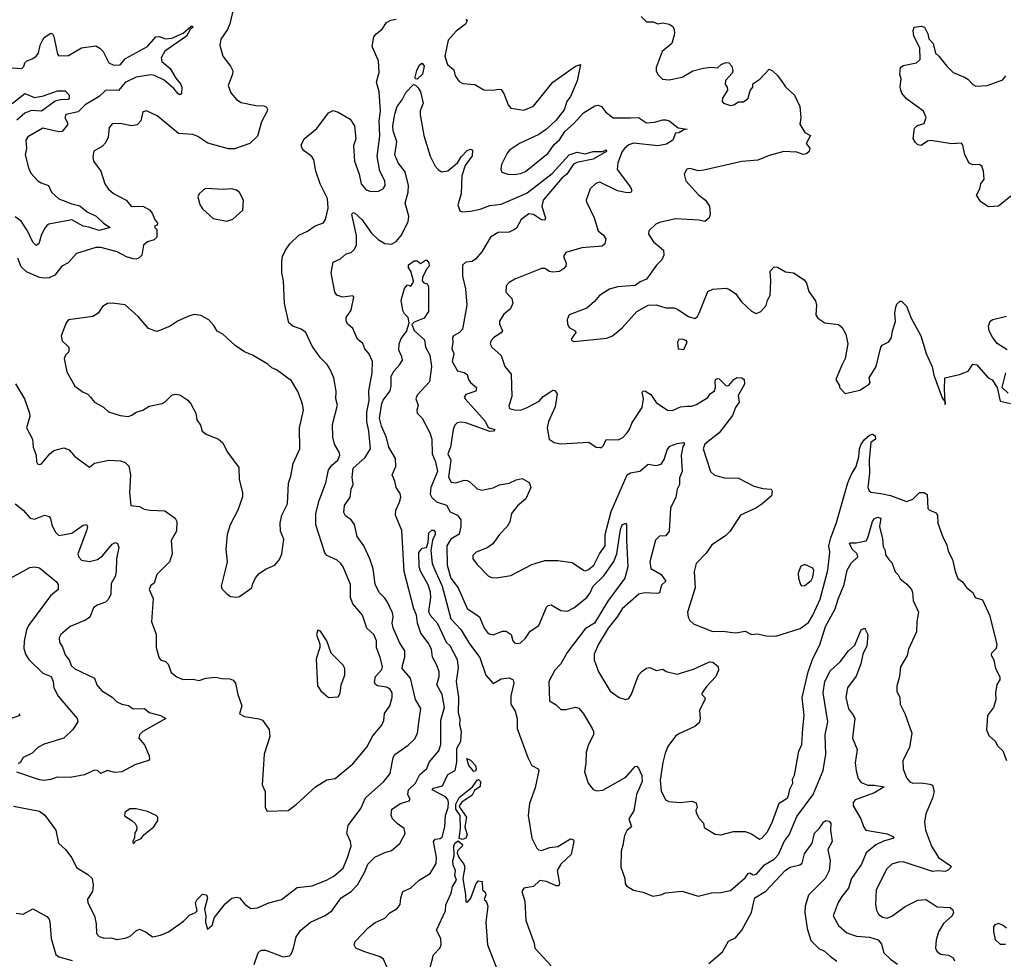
# Model space of a CAD drawing. Extents: x 1468344 to 1613994, y 525695 to 643861.
# Tile 109 of 256: x 1510953 to 1517051, y 627975 to 633792. Entities that reach past the tile are written whole.
import ezdxf

# ---------------------------------------------------------------- set-up
doc = ezdxf.new("R2010")
doc.units = 0

msp = doc.modelspace()

# ---------------------------------------------------------------- linework, layer by layer
at = {"layer": '0CON10XD'}
for points in [[(1512274.6, 633855.4), (1512255, 633766.7), (1512239.4, 633730.6), (1512198.3, 633671.7), (1512192, 633635), (1512210, 633565), (1512258, 633505), (1512272, 633475), (1512271.2, 633455), (1512244.3, 633385), (1512259.7, 633339.7), (1512295, 633298), (1512325, 633279.2), (1512415, 633260.8), (1512465, 633258), (1512480.5, 633250.5), (1512488.3, 633238.3), (1512486.2, 633225), (1512451.2, 633158.8), (1512425, 633070), (1512378, 633025), (1512282, 632992), (1512245, 632992.5), (1512117.7, 633027.7), (1512055, 633068.9), (1512025, 633080.5), (1511936.7, 633086.7), (1511805, 633197.5), (1511738.3, 633228.3), (1511715, 633221.2), (1511703.5, 633165), (1511679.8, 633140.2), (1511645, 633135.5), (1511575, 633148.6), (1511525, 633148), (1511505.8, 633125), (1511500, 633065), (1511485, 633028.6), (1511465, 633007.8), (1511411.5, 632978.5), (1511405.5, 632945), (1511410, 632915), (1511454.4, 632855), (1511479.4, 632775), (1511502, 632742), (1511534.3, 632715), (1511611.2, 632675), (1511645.8, 632635.8), (1511715, 632637.9), (1511755.8, 632615.7), (1511773.8, 632595), (1511791.7, 632551.7), (1511806.7, 632535), (1511805, 632520), (1511790, 632515), (1511790, 632505), (1511802.5, 632492.5), (1511802.5, 632445), (1511785, 632428.1), (1511745, 632417.3), (1511719.4, 632395), (1511710, 632335), (1511692.6, 632317.4), (1511675, 632310), (1511655, 632311.1), (1511615, 632323.5), (1511556.2, 632355), (1511455, 632381.5), (1511425, 632382.2), (1511305.4, 632344.6), (1511252.4, 632287.6), (1511213.1, 632265), (1511169.8, 632210.2), (1511135, 632193.6), (1511105, 632190.9), (1511075, 632196.4), (1510995, 632230), (1510962.2, 632262.2), (1510941.2, 632315)], [(1512912.7, 631492.7), (1512898.5, 631575), (1512875.3, 631625.3), (1512856.6, 631656.6), (1512815, 631698.9), (1512765, 631770.8), (1512725.7, 631855), (1512696, 631875), (1512645, 631894.6), (1512618.6, 631915), (1512592.5, 632035), (1512587.1, 632175), (1512576, 632225), (1512575.8, 632295), (1512580.8, 632325), (1512598.8, 632365), (1512626.2, 632405), (1512682.4, 632457.6), (1512735, 632482.5), (1512783.3, 632515), (1512833.8, 632535), (1512845.8, 632555), (1512862.2, 632625), (1512858.2, 632685), (1512812.7, 632775), (1512786.2, 632855), (1512774.4, 632925), (1512762.9, 632945), (1512715, 632980.8), (1512702, 632995), (1512695.8, 633015), (1512714.2, 633055), (1512792.7, 633117.3), (1512865, 633216), (1512895, 633228.8), (1512925, 633218.8), (1513000, 633175), (1513026.2, 633135), (1513034, 633055), (1513019.7, 633010.3), (1513026, 632915), (1513056, 632835), (1513066.9, 632775), (1513099.4, 632739.4), (1513128.3, 632728.3), (1513175, 632731.1), (1513204.5, 632745.5), (1513215.7, 632765), (1513214.3, 632794.3), (1513183.6, 632853.6), (1513167.3, 632945), (1513183, 633073), (1513179.2, 633165), (1513186.9, 633225), (1513178.5, 633345), (1513163.3, 633405), (1513179.2, 633465), (1513175, 633537.5), (1513135.6, 633625), (1513145.7, 633685), (1513160.8, 633705), (1513197, 633733), (1513224, 633775), (1513250.7, 633789.3), (1513284.5, 633795.5)], [(1513716.2, 633795), (1513724, 633785), (1513712.9, 633765), (1513655, 633720.6), (1513607.1, 633665), (1513586.4, 633565), (1513602.5, 633515), (1513641.5, 633481.5), (1513649.5, 633445), (1513675, 633408.1), (1513697.3, 633397.3), (1513770.9, 633390.9), (1513826.8, 633356.8), (1513885, 633355.6), (1513915, 633362.5), (1513935, 633358.8), (1513952, 633335), (1513978, 633265), (1513993.8, 633245), (1514075, 633231.9), (1514135, 633256.5), (1514255, 633404.4), (1514395, 633503.8), (1514426.7, 633515), (1514405, 633412.5), (1514363.1, 633316.9), (1514341.9, 633285), (1514325.7, 633234.3), (1514275, 633170), (1514216, 633115), (1514168.2, 633081.8), (1514048, 633025), (1513986.4, 632983.6), (1513970.8, 632965), (1513936.2, 632895), (1513932, 632865), (1513938.8, 632848.8), (1513975.8, 632835.8), (1514015, 632833.1), (1514055, 632839.5), (1514085, 632852.5), (1514226.4, 632965), (1514261.9, 633018.1), (1514295, 633047.5), (1514329.7, 633100.3), (1514382.7, 633147.3), (1514443.8, 633215), (1514515, 633259.2), (1514535, 633262.5), (1514555, 633254), (1514581.7, 633221.7), (1514627.5, 633185), (1514735, 633183.3), (1514785, 633185.4), (1514835, 633153.6), (1514885, 633157.1), (1514935, 633172.3), (1514955, 633170.9), (1514975.8, 633165), (1515031.3, 633121.3), (1515087.5, 633115), (1515065, 633110), (1515035, 633091.9), (1515015, 633090), (1514997.5, 633045), (1514958.2, 633021.8), (1514905, 633011.1), (1514755, 633027.3), (1514725, 633017.5), (1514698.2, 632995), (1514684, 632975), (1514656.2, 632905), (1514652.3, 632865), (1514736, 632755), (1514743.8, 632735), (1514737.1, 632722.9), (1514715, 632720.8), (1514655, 632733.1), (1514545, 632785.6), (1514521.3, 632778.7), (1514486.2, 632745), (1514461.2, 632675), (1514462.5, 632665), (1514510.5, 632565), (1514535.5, 632485.5), (1514568.1, 632458.1), (1514581.9, 632435), (1514577.5, 632405), (1514559.3, 632390.7), (1514435, 632379.2), (1514335, 632349.6), (1514321.5, 632325), (1514336.4, 632285), (1514334.4, 632265), (1514321.2, 632248.8), (1514295, 632233.3), (1514255, 632227.9), (1514233.3, 632233.3), (1514205, 632250.6), (1514185, 632250.8), (1514020, 632185), (1513985, 632165.8), (1513966, 632145), (1513962.9, 632105), (1514000.8, 632065), (1514006, 632035), (1513989.3, 632000.7), (1513951.4, 631968.6), (1513923.5, 631925), (1513925, 631906.7), (1513943.1, 631865), (1513935, 631853.3), (1513888.9, 631825), (1513872.2, 631805), (1513867.1, 631785), (1513875.8, 631765), (1513935, 631712.5), (1513957.5, 631645), (1513997.5, 631597.5), (1514001.4, 631458.6), (1513981.7, 631401.7), (1513986.7, 631385), (1514016.1, 631376.1), (1514055, 631373.8), (1514095, 631391.8), (1514169.7, 631430.3), (1514195, 631458.8), (1514235, 631486.9), (1514255, 631497.5), (1514267, 631497), (1514280.8, 631475), (1514270, 631395), (1514227.1, 631305), (1514218.8, 631265), (1514231.2, 631195), (1514263.6, 631173.6), (1514305, 631166.9), (1514476.5, 631176.5), (1514522.5, 631145), (1514545, 631143.3), (1514555.9, 631144.1), (1514567.5, 631155), (1514585, 631192.5), (1514658.3, 631191.7), (1514688.8, 631205), (1514715, 631234), (1514731.7, 631258.3), (1514744.4, 631295), (1514808.2, 631391.8), (1514815.3, 631445.3), (1514808.5, 631485), (1514815, 631493.1), (1514825, 631493.5), (1514861, 631471), (1514895, 631422), (1514965, 631374), (1514995, 631373.3), (1515045, 631395.6), (1515085, 631399.5), (1515115, 631398.8), (1515145, 631409.5), (1515215, 631453.8), (1515230, 631475), (1515256.7, 631495), (1515262.5, 631515), (1515260.6, 631555), (1515265, 631566), (1515275, 631571.2), (1515285, 631568.8), (1515325, 631527.1), (1515335, 631524.4), (1515345, 631528.1), (1515375.6, 631565), (1515395, 631576.4), (1515424.4, 631574.4), (1515438.8, 631565), (1515441.9, 631535), (1515401.9, 631465), (1515409.6, 631425), (1515385, 631391.5), (1515368.3, 631341.7), (1515285.2, 631234.8), (1515195, 631163.1), (1515186.4, 631135), (1515231.8, 630995), (1515255, 630972.7), (1515317.5, 630955), (1515405, 630952.7), (1515500, 630905), (1515555, 630890), (1515607.5, 630885), (1515613.6, 630873.6), (1515609.2, 630845), (1515548.1, 630791.9), (1515512.8, 630767.2), (1515417.5, 630725), (1515353.3, 630625), (1515324.3, 630595.7), (1515238.3, 630541.7), (1515205, 630488.8), (1515142.5, 630425), (1515129.6, 630375), (1515137.1, 630275), (1515088.6, 630125), (1515092.4, 630092.4), (1515102.6, 630072.6), (1515125, 630052.9), (1515244, 630004), (1515305, 630005.9), (1515385, 629997.1), (1515445, 630007.1), (1515485, 629986.7), (1515525, 629989.5), (1515575, 629977.1), (1515635, 629975.8), (1515787.1, 630022.9), (1515839, 630061), (1515865, 630105.4), (1515909.4, 630205), (1515957.9, 630385), (1515969.5, 630495), (1515964.7, 630535), (1515975.9, 630585), (1516010.7, 630679.3), (1516080.9, 630925), (1516101.5, 630975), (1516132.9, 631025), (1516149.5, 631085), (1516153.6, 631135), (1516165, 631163.8), (1516185, 631192), (1516215, 631218.8), (1516235, 631226.2), (1516250, 631215), (1516252.5, 631195), (1516224, 631175), (1516214.5, 631065), (1516216.7, 630985), (1516204.7, 630895), (1516213.5, 630875), (1516225, 630867.3), (1516285, 630858.8), (1516345, 630845.3), (1516445, 630809.6), (1516485, 630823.1), (1516525, 630864.5), (1516554.5, 630864.5), (1516572.6, 630852.6), (1516576.8, 630766.8), (1516586.7, 630755), (1516625, 630741.2), (1516637.1, 630725), (1516638.6, 630675), (1516671.2, 630585), (1516695, 630540), (1516702.3, 630502.3), (1516730.5, 630450.5), (1516745.8, 630375), (1516763.2, 630333.2), (1516791.2, 630311.2), (1516817, 630277), (1516856.7, 630246.7), (1516870, 630215), (1516915, 630200), (1516959.1, 630105), (1517004.7, 629925), (1517000.3, 629899.7), (1516970.7, 629869.3), (1516968.3, 629858.3), (1516985, 629830), (1516996.7, 629775), (1517023.6, 629723.6), (1517023.3, 629705), (1517003.6, 629676.4), (1516996.2, 629625), (1516998.3, 629581.7), (1516983.8, 629535), (1516946.1, 629483.9), (1516940, 629395), (1516955, 629360), (1516993.8, 629325), (1517010, 629295), (1517042.2, 629265), (1517065, 629206)], [(1514801.9, 633811.9), (1514835, 633778), (1514875, 633778.8), (1514905, 633766.7), (1514937.5, 633772.5), (1514975, 633764), (1514995, 633751.2), (1515005, 633732.5), (1515007.5, 633705), (1514992, 633645), (1514931.1, 633595), (1514893.8, 633495), (1514894, 633475), (1514905, 633452.5), (1514934.1, 633424.1), (1514975, 633420), (1515055, 633436.2), (1515121.2, 633475), (1515185, 633491.5), (1515235, 633497.1), (1515275, 633493.8), (1515297.5, 633515), (1515325, 633525.8), (1515345, 633523.8), (1515363.3, 633505), (1515370, 633475), (1515365, 633460), (1515323.3, 633415), (1515321.7, 633391.7), (1515333.6, 633373.6), (1515336.2, 633356.2), (1515306.2, 633305), (1515303.8, 633285), (1515312.5, 633275), (1515355, 633261.2), (1515375.9, 633264.1), (1515405, 633282.5), (1515435, 633283.8), (1515452.5, 633295), (1515463.6, 633306.4), (1515476.4, 633353.6), (1515492.5, 633375), (1515492.5, 633395), (1515536.4, 633423.6), (1515594.2, 633485.8), (1515615.8, 633475.8), (1515646.4, 633446.4), (1515683.8, 633393.8), (1515695, 633376.2), (1515751.2, 633325), (1515783.3, 633255), (1515790, 633185), (1515784, 633145), (1515815, 633092.5), (1515850, 633075), (1515823.3, 633025), (1515845.9, 632995.9), (1515842.5, 632975), (1515825, 632962), (1515805, 632957.5), (1515765, 632972), (1515685, 632975.7), (1515595, 632951.5), (1515525, 632921.4), (1515425, 632914.6), (1515190.3, 632859.7), (1515155, 632855.5), (1515105, 632870), (1515085, 632865.8), (1515068, 632835), (1515078, 632795), (1515158, 632705), (1515200, 632675), (1515225, 632637.5), (1515230, 632585), (1515222.5, 632565), (1515195, 632543.3), (1515160.5, 632550.5), (1515015, 632559.4), (1514915, 632535.8), (1514893.2, 632526.8), (1514850, 632485), (1514846.2, 632465), (1514877.3, 632417.3), (1514940, 632365), (1514942, 632335), (1514928.8, 632305), (1514897.6, 632272.4), (1514835.5, 632184.5), (1514795, 632170), (1514765, 632146.7), (1514655, 632137.5), (1514605.8, 632124.2), (1514543.3, 632085), (1514513.2, 632046.8), (1514465, 632005.8), (1514356.1, 631963.9), (1514344.1, 631935.9), (1514345, 631910), (1514355, 631886.7), (1514392.5, 631865), (1514397.5, 631855), (1514367.5, 631815), (1514372.5, 631805), (1514385, 631800), (1514589.5, 631820.5), (1514623.3, 631835), (1514685, 631883.8), (1514775.5, 631984.5), (1514845, 632024.3), (1514895, 632026.9), (1514955, 632007.5), (1515005, 632007.5), (1515028.3, 631998.3), (1515094.5, 631954.5), (1515135, 631941.4), (1515150.8, 631955), (1515160.8, 631975), (1515215, 632108.8), (1515245, 632123.8), (1515325, 632128.8), (1515345, 632123.3), (1515385, 632096.7), (1515423.8, 632045), (1515485, 631987.5), (1515513.8, 631973.8), (1515525, 631976.7), (1515542.5, 631985), (1515575, 632023.3), (1515584.2, 632055), (1515601.4, 632085), (1515605.6, 632175), (1515600, 632235), (1515625, 632261.2), (1515645, 632260.8), (1515695, 632231.1), (1515745, 632224), (1515812, 632182), (1515825, 632161.2), (1515839.6, 632109.6), (1515882.1, 632052.1), (1515887.1, 632025), (1515884.2, 631965), (1515895, 631943.8), (1515940, 631915), (1516024.1, 631904.1), (1516046.1, 631886.1), (1516070, 631845), (1516081.2, 631785), (1516065.8, 631695), (1516045, 631652.5), (1516007.5, 631565), (1516030, 631525), (1516030, 631515), (1516065, 631477.5), (1516155, 631497.5), (1516213.9, 631536.1), (1516220, 631545), (1516214, 631575), (1516257.5, 631645), (1516286.1, 631763.9), (1516295, 631776.7), (1516335, 631797.5), (1516352.5, 631825), (1516357.5, 631865), (1516376.1, 631923.9), (1516373.3, 631975), (1516378.3, 632011.7), (1516385, 632030), (1516405, 632050), (1516415, 632050), (1516445, 632017.5), (1516474, 631945), (1516533.1, 631835), (1516566.2, 631726.2), (1516603.1, 631643.1), (1516615, 631591.2), (1516665, 631450), (1516684.2, 631423.4), (1516685, 631410), (1516684.2, 631423.4), (1516679.4, 631505), (1516683.3, 631575), (1516774.2, 631595.8), (1516827.5, 631615), (1516855, 631660), (1516880, 631655), (1516950, 631575), (1516975, 631562.5), (1517007.5, 631515), (1517025, 631430), (1517090, 631415)], [(1510735, 633505.8), (1510965, 633490), (1510978.3, 633501.7), (1510983.8, 633525), (1510993.8, 633535), (1511035, 633550.5), (1511055.6, 633565), (1511068.2, 633585), (1511080, 633635), (1511095, 633668), (1511105, 633681.2), (1511145, 633707.5), (1511155, 633703.3), (1511165, 633687.5), (1511187.7, 633577.7), (1511195, 633568.8), (1511255, 633570), (1511335, 633616.5), (1511425, 633629.4), (1511450, 633615), (1511468.6, 633595), (1511504.6, 633524.6), (1511535, 633509.5), (1511575, 633512.7), (1511608.7, 633551.3), (1511744.5, 633625), (1511795, 633686.5), (1511816.9, 633686.9), (1511855, 633672.5), (1511895, 633677.5), (1511965, 633708.6), (1512015, 633750.9), (1512022.5, 633752.5), (1512025.5, 633745.5), (1512008.8, 633731.2), (1511985, 633689.5), (1511852.1, 633597.9), (1511829.6, 633555), (1511833.4, 633533.4), (1511885, 633489.6), (1511920.1, 633430.1), (1511949.2, 633395), (1511956.4, 633375), (1511955, 633332), (1511945, 633326.9), (1511935, 633332.7), (1511906.6, 633366.6), (1511848.1, 633418.1), (1511786.8, 633446.8), (1511765, 633450.4), (1511675, 633436), (1511605, 633403.7), (1511565, 633353.4), (1511544.7, 633355.3), (1511485, 633352.4), (1511445, 633316.7), (1511358.8, 633265), (1511315, 633221.1), (1511238.8, 633205), (1511232, 633185), (1511248.1, 633155), (1511248.7, 633141.3), (1511215, 633100.6), (1511195, 633098.2), (1511095, 633120), (1511003.7, 633066.3), (1510990.8, 633045), (1510994.2, 632995), (1510987.5, 632955), (1511007.3, 632875), (1511021.9, 632841.9), (1511064.8, 632794.8), (1511085, 632781.1), (1511130.8, 632765), (1511150, 632725), (1511195, 632682.7), (1511275, 632651), (1511325, 632640), (1511371.4, 632601.4), (1511426.1, 632576.1), (1511471.3, 632531.3), (1511512, 632505), (1511445, 632487.3), (1511381.6, 632508.4), (1511345, 632514.1), (1511275, 632552.3), (1511134, 632526), (1511121.3, 632518.7), (1511105, 632495.6), (1511084.8, 632455.2), (1511070.5, 632405), (1511055, 632394.5), (1511035, 632414.3), (1511001.5, 632485), (1510962.5, 632545), (1510925, 632570.5)], [(1517090.3, 632699.7), (1517015, 632636.7), (1516953.2, 632633.2), (1516906.2, 632665), (1516878.8, 632705), (1516900, 632745), (1516905.8, 632775), (1516925.5, 632805), (1516921.8, 632855), (1516912.2, 632885), (1516895, 632896.2), (1516855, 632893.2), (1516832.9, 632902.9), (1516805.7, 632955), (1516794.7, 633015), (1516785, 633027.1), (1516723.7, 633023.7), (1516595, 633043.3), (1516575, 633038.8), (1516535, 633013.3), (1516515, 633017.5), (1516500.7, 633030.7), (1516487, 633057), (1516495, 633120), (1516513, 633137), (1516555, 633150), (1516566.4, 633186.4), (1516550, 633225), (1516445, 633302.5), (1516416.4, 633336.4), (1516410, 633355), (1516406.7, 633375), (1516412.5, 633425), (1516403.3, 633455), (1516407.5, 633495), (1516425, 633507.5), (1516505.9, 633524.1), (1516530, 633545), (1516527, 633617), (1516490.7, 633690.7), (1516486.7, 633725), (1516492.5, 633745), (1516535, 633752.5), (1516556.4, 633746.4), (1516577.5, 633705), (1516583, 633673), (1516610, 633645), (1516623.9, 633583.9), (1516645.9, 633565.9), (1516695, 633503.8), (1516734.5, 633464.5), (1516805, 633436), (1516825, 633424), (1516855, 633390.8), (1516875, 633380.6), (1516945, 633384.4), (1517041.3, 633418.7), (1517060, 633445)], [(1513415, 633423.6), (1513404.7, 633424.7), (1513401.5, 633435), (1513411.8, 633478.2), (1513428.1, 633511.9), (1513445, 633522.5), (1513458.2, 633505), (1513447.7, 633455), (1513415, 633423.6)], [(1510905, 633273.7), (1510985, 633334.3), (1511045, 633310.2), (1511100.3, 633319.7), (1511165, 633342.7), (1511187.7, 633352.3), (1511235, 633351), (1511258.9, 633325), (1511258.9, 633305), (1511252, 633298), (1511205, 633296.6), (1511172.9, 633287.1), (1511088, 633225), (1511025, 633229.1), (1510985, 633213.3), (1510935, 633168.8)], [(1510915, 628923.6), (1511075, 628891.4), (1511108, 628868), (1511177.1, 628775), (1511193.8, 628695), (1511236, 628655), (1511275, 628603.8), (1511305, 628544), (1511375, 628499.4), (1511402, 628475), (1511408, 628435), (1511402.9, 628395), (1511372.5, 628347.5), (1511374.5, 628325.5), (1511416, 628245), (1511425.8, 628195.8), (1511428.1, 628135), (1511445, 628117.1), (1511475, 628107.1), (1511518.8, 628108.8), (1511555, 628098), (1511605, 628106.2), (1511634.1, 628115.9), (1511675.9, 628154.1), (1511695, 628161.2), (1511735, 628143.8), (1511775, 628114), (1511825, 628123.8), (1511875, 628146.2), (1511967.8, 628212.2), (1512005, 628248), (1512042.5, 628265), (1512052.5, 628275), (1512042.5, 628325), (1512052.5, 628345), (1512085, 628377.5), (1512110, 628375), (1512116.7, 628355), (1512097.5, 628285), (1512106, 628245), (1512104.2, 628205), (1512115, 628162.5), (1512145, 628186.7), (1512160, 628235), (1512225, 628318.8), (1512267, 628353), (1512295, 628360.8), (1512315, 628355.8), (1512350, 628315), (1512385, 628290.6), (1512425, 628292.9), (1512495, 628325.7), (1512575, 628345.7), (1512670.2, 628419.8), (1512765, 628429.1), (1512853.1, 628465), (1512899.1, 628490.9), (1512955, 628539.1), (1512983.8, 628605), (1513005.3, 628675), (1513001.5, 628705), (1512979.2, 628755), (1512986.6, 628803.4), (1513065, 628909.2), (1513095, 628974), (1513207.5, 629075), (1513247.5, 629125), (1513264.7, 629225), (1513275, 629242.5), (1513358.3, 629301.7), (1513399.7, 629340.3), (1513415.4, 629375), (1513427.3, 629455), (1513437, 629527), (1513403.1, 629583.1), (1513372.1, 629715), (1513322.1, 629775), (1513322.5, 629795), (1513338.1, 629845), (1513338.2, 629885), (1513305, 629937.1), (1513265, 630026.2), (1513259.6, 630055), (1513265.4, 630095), (1513260.6, 630120.6), (1513231.5, 630185), (1513215, 630210.6), (1513179.4, 630245), (1513155, 630298), (1513141.4, 630391.4), (1513122.2, 630455), (1513083.6, 630535), (1513042.2, 630592.2), (1513027.1, 630667.1), (1513006.5, 630696.5), (1512971.2, 630721.2), (1512960.6, 630740.6), (1512963.5, 630785), (1512998.9, 630835), (1513004.7, 630885), (1513017.7, 630915), (1513012.3, 630957.7), (1513017.5, 631015), (1513090.3, 631079.7), (1513125.7, 631135), (1513115.5, 631245), (1513102.3, 631305), (1513102.9, 631362.9), (1513117.7, 631435), (1513114.7, 631495), (1513135.6, 631605.6), (1513136.9, 631675), (1513116, 631725), (1513090, 631755), (1513077.3, 631787.3), (1513045, 631813.3), (1513015, 631880), (1512985, 631906.2), (1512973.8, 631925), (1512975, 631947.5), (1513005.8, 631994.2), (1513022.5, 632075), (1513015, 632082.5), (1512954.2, 632074.2), (1512916.1, 632086.1), (1512903.8, 632105), (1512881.9, 632225), (1512895, 632290.8), (1512938.5, 632311.5), (1512975, 632341.4), (1513005, 632350.5), (1513025, 632370), (1513038.6, 632395), (1513039.5, 632455), (1513009.2, 632585), (1513015, 632598.8), (1513027.5, 632595), (1513071.5, 632555), (1513131.2, 632471.2), (1513171.8, 632431.8), (1513215, 632405.7), (1513255, 632402.9), (1513285, 632419.2), (1513315, 632455.8), (1513359.4, 632540.6), (1513363, 632575), (1513340.4, 632655), (1513359, 632725), (1513360, 632765), (1513339, 632849), (1513295.8, 632905), (1513276.8, 632955), (1513288.8, 633035), (1513265, 633102.9), (1513263.9, 633135), (1513275, 633207.1), (1513291, 633255), (1513322, 633295), (1513345, 633340.5), (1513391.1, 633391.1), (1513405, 633386.4), (1513420.6, 633370.6), (1513434.7, 633345), (1513450.7, 633275), (1513433.3, 633226.7), (1513432.2, 633202.2), (1513454.6, 633075), (1513495, 632946.2), (1513526.4, 632885), (1513543.6, 632863.6), (1513565, 632850.8), (1513605, 632855.4), (1513664, 632906), (1513687.9, 632945), (1513725, 632982.4), (1513745, 632989.7), (1513757.1, 632985), (1513755, 632948.6), (1513711, 632889), (1513691.8, 632825), (1513686, 632714), (1513667.1, 632645), (1513678.8, 632608.8), (1513693.1, 632603.1), (1513745, 632606.9), (1513805, 632618.8), (1513865, 632640.9), (1513935, 632648.8), (1514064.8, 632705.2), (1514095, 632720.8), (1514251.2, 632838.8), (1514355, 632956), (1514405, 632971.5), (1514455, 632962), (1514504.4, 632975.6), (1514565, 632976.7), (1514585.7, 632985.7), (1514586.7, 632975), (1514505, 632927.8), (1514402.5, 632907.5), (1514383.1, 632896.9), (1514341.9, 632835), (1514310.3, 632809.7), (1514195, 632674.4), (1514186.4, 632635), (1514208.8, 632565), (1514205, 632551.4), (1514185, 632553.1), (1514135, 632585.3), (1514105, 632590), (1514058.9, 632555), (1514028.9, 632501.1), (1514017.7, 632492.3), (1513983.3, 632476.7), (1513915, 632473.5), (1513867.9, 632445), (1513814.3, 632355.7), (1513775, 632309.5), (1513755, 632295.6), (1513715, 632290.6), (1513695, 632272.5), (1513694.5, 632205), (1513713.8, 632125), (1513722.1, 632025), (1513695.6, 631875), (1513676.9, 631855), (1513639.4, 631835), (1513633.5, 631825), (1513636.2, 631795), (1513628.9, 631755), (1513642.1, 631725), (1513630.6, 631675), (1513665, 631618.6), (1513705, 631607.8), (1513724.3, 631595), (1513731.9, 631565), (1513744.3, 631545), (1513781.8, 631515), (1513776.8, 631493.2), (1513715, 631470.8), (1513706, 631455), (1513710.8, 631445), (1513835.8, 631305.7), (1513855, 631268.1), (1513894.4, 631255), (1513886.3, 631243.7), (1513865, 631243.4), (1513715, 631295.3), (1513685, 631301.2), (1513663.1, 631296.9), (1513647.9, 631282.1), (1513637.1, 631255), (1513621.2, 631145), (1513605.3, 631105), (1513623.3, 631065), (1513609.4, 630959.4), (1513625, 630928), (1513654.3, 630924.3), (1513705, 630940.9), (1513725, 630939.1), (1513740.9, 630930.9), (1513785, 630887.5), (1513815, 630879.2), (1513885, 630893.8), (1513925, 630912.5), (1513985, 630922.3), (1514027.4, 630942.6), (1514065, 630951.9), (1514107.1, 630927.1), (1514118.8, 630895), (1514086.9, 630825), (1514036.7, 630783.3), (1513998.8, 630735), (1513987.3, 630682.7), (1513972, 630655), (1513924.5, 630605.5), (1513882.5, 630547.5), (1513847.4, 630522.6), (1513778.8, 630495), (1513760, 630475), (1513760, 630455), (1513785, 630420), (1513855, 630348.8), (1513875, 630338.8), (1513905, 630336.2), (1513995, 630351.2), (1514125, 630420), (1514205, 630444.4), (1514285, 630444.3), (1514375, 630431.1), (1514445, 630383.8), (1514455, 630380), (1514475, 630388.5), (1514508.5, 630415), (1514542.7, 630485), (1514578.6, 630535), (1514578.1, 630605), (1514615, 630747.1), (1514715, 630973.3), (1514735, 630985.8), (1514792.4, 630997.6), (1514845, 631040.8), (1514895, 631031.9), (1514925, 631041.1), (1514945, 631069.2), (1514962, 631128), (1514978.5, 631151.5), (1515025, 631168.6), (1515063.5, 631173.5), (1515069.2, 631165), (1515060.7, 631149.3), (1515050.3, 631095), (1515055.5, 630995), (1515038.4, 630955), (1515038.5, 630915), (1515025.5, 630885), (1515015.4, 630835), (1514982.4, 630767.6), (1514975.6, 630625), (1514955, 630597.5), (1514915, 630594.2), (1514890.6, 630569.4), (1514855.5, 630435), (1514860.8, 630395), (1514925, 630356.9), (1514953.8, 630315), (1514928, 630292), (1514915, 630244.2), (1514905, 630240), (1514825, 630244.8), (1514787.1, 630235), (1514683.9, 630145), (1514652.8, 630095), (1514597.3, 630025), (1514537.5, 629925), (1514511.4, 629865), (1514510.7, 629829.3)], [(1512235, 632544), (1512272.3, 632557.7), (1512335, 632612.5), (1512338.6, 632675), (1512315, 632722), (1512295, 632737.1), (1512265, 632744.3), (1512215, 632740.6), (1512105, 632745.8), (1512091.2, 632738.8), (1512065, 632713.3), (1512056, 632695), (1512068.3, 632648.3), (1512085, 632621.2), (1512151.7, 632561.7), (1512235, 632544)], [(1513415.6, 630055.6), (1513409.4, 630105), (1513393.9, 630145), (1513334.7, 630375), (1513319.7, 630629.7), (1513279.3, 630725), (1513281.6, 630755), (1513305.9, 630804.1), (1513313.2, 630835), (1513309.4, 630859.4), (1513283.3, 630895), (1513276, 630935), (1513260, 630975), (1513282.9, 631025), (1513280, 631075), (1513239.1, 631145), (1513224, 631205), (1513194.4, 631275), (1513180.8, 631325), (1513195.3, 631415.3), (1513203.8, 631436.2), (1513246.8, 631495), (1513254.1, 631525), (1513253.1, 631585), (1513272, 631618), (1513305.8, 631654.2), (1513323.2, 631685), (1513320.2, 631705), (1513301, 631745), (1513303.3, 631785), (1513315, 631818.6), (1513347.5, 631862.5), (1513364.8, 631915), (1513358.3, 631948.3), (1513335, 631971.4), (1513325, 631992), (1513314.3, 632055), (1513335, 632127.5), (1513355, 632150), (1513375, 632142.5), (1513389.2, 632165), (1513391.2, 632175), (1513374.1, 632234.1), (1513360, 632255), (1513361.2, 632275), (1513395, 632300), (1513415, 632300), (1513435, 632282.5), (1513465, 632303.3), (1513475, 632302.5), (1513485.8, 632285.8), (1513488, 632265), (1513473, 632247), (1513448.1, 632195), (1513445.8, 632175.8), (1513455, 632163.3), (1513476, 632156), (1513485, 632140), (1513484.4, 631985), (1513458.6, 631945), (1513395, 631920), (1513381.8, 631905), (1513395, 631867.1), (1513459.7, 631809.7), (1513465.7, 631765), (1513493.3, 631715), (1513502.7, 631645), (1513490.8, 631550.8), (1513413.6, 631466.4), (1513405.4, 631445), (1513421.4, 631405), (1513412.5, 631375), (1513414.3, 631355), (1513445, 631324.3), (1513492.5, 631235), (1513505.2, 631195.2), (1513506.8, 631105), (1513527.6, 631055), (1513540, 630995), (1513499, 630895), (1513495.2, 630855), (1513505, 630833.1), (1513535, 630806.5), (1513596.1, 630786.1), (1513618.2, 630745), (1513665, 630724.5), (1513684.8, 630694.8), (1513685.6, 630655), (1513673.7, 630606.3), (1513623.4, 630575), (1513598.8, 630535), (1513599.6, 630415), (1513621.9, 630335), (1513667.5, 630275), (1513725, 630147.1), (1513800, 630095), (1513830, 630025), (1513855, 629991.9), (1513885, 629982.9), (1513942.8, 630007.2), (1513965, 630007.5), (1513996.9, 629986.9), (1514007.5, 629947.5), (1514016.7, 629935), (1514035, 629930), (1514055, 629934.4), (1514085, 629962.5), (1514115, 630005.7), (1514168, 630042), (1514214.4, 630155), (1514225, 630164.4), (1514245, 630169.4), (1514305, 630133.6), (1514345, 630130), (1514385, 630150.4), (1514465, 630215.3), (1514486.5, 630243.5), (1514505.2, 630285), (1514571.1, 630348.9), (1514632, 630438), (1514650.9, 630485), (1514674, 630635), (1514685, 630665.4), (1514705, 630675.8), (1514710, 630665), (1514710.7, 630570.7), (1514720, 630405), (1514700, 630335), (1514595, 630192.9), (1514512.5, 630055), (1514455, 630021.6), (1514344.3, 629875), (1514304.2, 629805), (1514267.3, 629765), (1514230, 629695), (1514234.4, 629574.4), (1514275, 629550.8), (1514305, 629522.5), (1514335, 629521.8), (1514395, 629535.8), (1514415, 629529.5), (1514445, 629494.4), (1514498.5, 629405), (1514506.4, 629385), (1514505.6, 629365), (1514475.6, 629305), (1514461.8, 629258.2), (1514459.3, 629189.3), (1514450, 629135), (1514474, 629065), (1514505, 629026.7), (1514525, 629018), (1514565, 629022.2), (1514707.3, 629102.7), (1514765, 629168.8), (1514775, 629170), (1514785, 629157.5), (1514805, 629112.5), (1514808, 629075), (1514772.4, 628995), (1514755.6, 628895), (1514725.5, 628845), (1514742.5, 628795), (1514715.7, 628774.3), (1514697.6, 628742.4), (1514688.9, 628681.1), (1514677.1, 628645), (1514676.4, 628546.4), (1514700, 628475), (1514702, 628442), (1514710.5, 628430.5), (1514755, 628404), (1514815, 628390.8), (1514873.6, 628366.4), (1514922.5, 628375), (1514952.6, 628387.4), (1515055, 628397.5), (1515153.8, 628366.2), (1515237.3, 628387.3), (1515295, 628388.6), (1515355, 628401.4), (1515445, 628479.3), (1515465, 628506.9), (1515475, 628510), (1515495, 628497.1), (1515515, 628501.5), (1515565, 628560.4), (1515625, 628594.3), (1515651.7, 628625), (1515688.2, 628705), (1515719.2, 628745), (1515765, 628858.9), (1515867.9, 628995), (1515927.9, 629145), (1515946.1, 629246.1), (1515940.7, 629365), (1515958.3, 629445), (1515929.2, 629625), (1515939, 629695), (1515975, 629763.1), (1516034.1, 629815.9), (1516086, 629884), (1516125, 629919.4), (1516165, 630014.7), (1516184.4, 630024.4), (1516189.9, 630019.9), (1516204.8, 629985), (1516199.3, 629915), (1516174.1, 629865), (1516162.7, 629805), (1516132.7, 629727.3), (1516079.5, 629655), (1516069.2, 629595), (1516085.9, 629525), (1516116.4, 629485), (1516124, 629465), (1516110, 629345), (1516139.5, 629275), (1516128, 629192), (1516132.6, 629142.6), (1516145.5, 629095), (1516165, 629070.5), (1516205, 629052.9), (1516245, 629054.1), (1516306.2, 629043.8), (1516247.1, 629005), (1516126.9, 628963.1), (1516115, 628946.7), (1516115.6, 628925), (1516162.5, 628845), (1516178, 628798), (1516192.5, 628775), (1516325, 628752.2), (1516361.2, 628735), (1516367.5, 628725), (1516303.2, 628706.8), (1516255, 628684.1), (1516194.6, 628635), (1516165.4, 628565), (1516104.6, 628475), (1516085.6, 628415), (1516044.4, 628365), (1516022.4, 628327.6), (1515991.4, 628245), (1516023.9, 628183.9), (1516075, 628139.4), (1516135, 628117.5), (1516215, 628111.5), (1516268.8, 628095), (1516289.5, 628069.5), (1516305, 628016.2), (1516345.5, 627975.5), (1516390, 627945)], [(1512295, 630216.2), (1512315, 630222), (1512391.2, 630275), (1512393.8, 630295), (1512413, 630337), (1512435.8, 630364.2), (1512475, 630390), (1512533.8, 630415), (1512560.7, 630449.3), (1512575.8, 630484.2), (1512588, 630575), (1512567.5, 630625), (1512566.2, 630675), (1512575.8, 630725), (1512610.8, 630795), (1512616.8, 630923.2), (1512631.4, 630965), (1512645.8, 631045), (1512687.5, 631135), (1512685.6, 631265), (1512709.5, 631375), (1512704.5, 631414.5), (1512675, 631490), (1512637, 631557), (1512542.5, 631625), (1512515, 631636.2), (1512488.8, 631658.8), (1512395, 631716), (1512345, 631735.8), (1512288, 631775), (1512210, 631845), (1512175, 631864), (1512155, 631898.8), (1512125, 631933.3), (1512075, 631961.2), (1512035, 631966.2), (1512005, 631958.8), (1511935, 631928), (1511885, 631894.2), (1511805, 631861.9), (1511795, 631862.9), (1511750.9, 631880.9), (1511685.6, 631955), (1511605, 632025.8), (1511525, 632036), (1511495.9, 632034.1), (1511465, 632016.2), (1511439.2, 631975), (1511406.2, 631953.8), (1511255, 631933.3), (1511241.2, 631915), (1511210, 631835), (1511215, 631803.3), (1511258, 631765), (1511256.7, 631735), (1511236.7, 631715), (1511228.8, 631695), (1511245, 631612.5), (1511295, 631522.5), (1511345, 631486.7), (1511375, 631473.8), (1511392, 631455), (1511415, 631423.3), (1511472.3, 631392.3), (1511502.5, 631365), (1511575, 631342), (1511625, 631336.2), (1511647, 631343), (1511675, 631362), (1511715, 631374), (1511755, 631400), (1511834.2, 631415.8), (1511853.9, 631426.1), (1511895, 631466.7), (1511915, 631473.3), (1511945, 631468.8), (1511995, 631436.7), (1512013.6, 631413.6), (1512043.8, 631355), (1512050, 631315), (1512071.7, 631281.7), (1512082.5, 631245), (1512106.7, 631225), (1512183.3, 631195), (1512208.8, 631175), (1512240, 631115), (1512309.5, 631019.5), (1512312.5, 630945), (1512332.5, 630865), (1512331.7, 630838.3), (1512303.3, 630755), (1512256, 630665), (1512237.5, 630605), (1512229.2, 630515), (1512238, 630435), (1512226.2, 630385), (1512201.2, 630285), (1512206.4, 630266.4), (1512237.5, 630235), (1512261.2, 630221.2), (1512295, 630216.2)], [(1517067.6, 631747.6), (1517007.3, 631787.3), (1516976.7, 631826.7), (1516956, 631865), (1516952, 631895), (1516964, 631925), (1516978.8, 631935), (1517065, 631955.8)], [(1515065, 631750), (1515086.2, 631795), (1515080, 631805), (1515056.4, 631813.6), (1515035, 631811.2), (1515026.2, 631795), (1515030, 631755), (1515065, 631750)], [(1517075, 631480), (1517037.5, 631515), (1517060.8, 631605)], [(1510927, 631537), (1510982.9, 631445), (1511012.7, 631355), (1511014.5, 631335), (1510994.4, 631265), (1511031.8, 631195), (1511036.2, 631145), (1511055.7, 631095), (1511056.2, 631055), (1511062.9, 631042.9), (1511075, 631038.8), (1511086.8, 631043.2), (1511139.2, 631105), (1511163.8, 631125), (1511225, 631140.8), (1511259.1, 631129.1), (1511295, 631087.5), (1511385, 631022.5), (1511415, 631046.9), (1511505, 631064.4), (1511575, 631060), (1511605, 631050.8), (1511627.6, 631027.6), (1511639.2, 630975), (1511633.3, 630865), (1511640, 630785), (1511695, 630777.5), (1511722.7, 630762.7), (1511760, 630755), (1511852.3, 630752.3), (1511915, 630706.2), (1511926.7, 630685), (1511923.8, 630625), (1511891.7, 630568.3), (1511896.7, 630485), (1511880, 630435), (1511802.1, 630357.9), (1511786.2, 630303.8), (1511765, 630290), (1511754.3, 630265), (1511779.5, 630209.5), (1511770, 630065), (1511798.3, 629988.3), (1511798.8, 629905), (1511813.8, 629845), (1511825, 629830), (1511855, 629818.8), (1511873, 629803), (1511890.5, 629750.5), (1511925, 629723.3), (1511965, 629707.5), (1512025, 629710), (1512065, 629702), (1512105, 629715.8), (1512165, 629721.4), (1512205, 629712.5), (1512255, 629711.2), (1512275, 629703.3), (1512290, 629685), (1512303.8, 629615), (1512328.8, 629545), (1512313.9, 629493.9), (1512345, 629478), (1512435, 629464), (1512455.6, 629455.6), (1512497.3, 629397.3), (1512502, 629355), (1512466.9, 629245), (1512454, 629055), (1512472.5, 629015), (1512473.3, 628915), (1512485, 628892.5), (1512615, 628896.7), (1512665, 628933.3), (1512785, 629042.5), (1512855, 629085.8), (1512905.5, 629094.5), (1513015.8, 629185), (1513101.9, 629288.1), (1513140.5, 629359.5), (1513196.2, 629423.8), (1513207.4, 629452.6), (1513212.4, 629497.6), (1513244.5, 629545), (1513260.4, 629595), (1513258.8, 629625), (1513245, 629650), (1513225, 629659.6), (1513168.5, 629668.5), (1513156.2, 629676.2), (1513149.8, 629689.8), (1513157.3, 629725), (1513195, 629769.4), (1513199.1, 629785), (1513185, 629846.2), (1513162.3, 629902.3), (1513162.5, 629947.5), (1513146.7, 629985), (1513101.9, 630025), (1513075.7, 630105), (1513015.4, 630175.4), (1513001.2, 630215), (1513000.8, 630295), (1512955, 630404.2), (1512941.9, 630425), (1512918.6, 630445), (1512855, 630474.2), (1512841.7, 630491.7), (1512786.5, 630665), (1512786.2, 630735), (1512806.9, 630815), (1512849.5, 630925), (1512864.4, 631005), (1512885, 631033.8), (1512924, 631065), (1512934.4, 631095), (1512931.8, 631115), (1512902.4, 631165), (1512892.4, 631207.6), (1512890, 631285), (1512921.8, 631405), (1512910.6, 631445), (1512912.7, 631492.7)], [(1510925.6, 630795.6), (1510974, 630755), (1511017.5, 630705), (1511045, 630698.8), (1511105.9, 630724.1), (1511135, 630716.2), (1511144.3, 630704.3), (1511151.1, 630665), (1511172, 630622), (1511195, 630599.4), (1511275, 630612.3), (1511345, 630661.9), (1511367.1, 630667.1), (1511371.7, 630651.7), (1511367.4, 630627.4), (1511312.3, 630485), (1511318.1, 630465), (1511336.2, 630445), (1511385, 630437.5), (1511435, 630450.4), (1511465, 630472.5), (1511525, 630544.3), (1511546, 630556), (1511558.9, 630548.9), (1511566.7, 630525), (1511552.1, 630455), (1511550.9, 630375), (1511543.3, 630345), (1511518.3, 630301.7), (1511517.1, 630235), (1511502.5, 630205), (1511485, 630185.7), (1511431.6, 630168.4), (1511409.8, 630150.2), (1511387.5, 630092.5), (1511360, 630075), (1511265, 630035.8), (1511206.7, 629985), (1511197.5, 629965), (1511198.3, 629938.3), (1511218.3, 629908.3), (1511236.2, 629855), (1511258.3, 629828.3), (1511270.8, 629795), (1511295, 629772.9), (1511415.6, 629715.6), (1511430, 629675), (1511458.3, 629638.3), (1511525, 629598), (1511555, 629569.4), (1511585, 629554.5), (1511626.8, 629546.8), (1511655.8, 629525.8), (1511725, 629526.9), (1511755, 629502.4), (1511823.7, 629483.7), (1511857.5, 629465), (1511715.6, 629385), (1511694.4, 629365), (1511690.8, 629345), (1511725, 629303.8), (1511753.5, 629235), (1511755.6, 629215), (1511750, 629205), (1511665, 629178.2), (1511585, 629136.2), (1511542.2, 629132.2), (1511495, 629144.5), (1511455, 629125.8), (1511435, 629144), (1511415, 629145.6), (1511353.8, 629116.2), (1511265, 629101.1), (1511185, 629102.9), (1511145, 629087.6), (1511105, 629081.2), (1511075, 629085.2), (1510935, 629134.1)], [(1514510.7, 629829.3), (1514538, 629755), (1514608.8, 629635), (1514665, 629596), (1514705, 629583.8), (1514725, 629590), (1514742.7, 629617.3), (1514785, 629734.2), (1514805, 629757.1), (1514835, 629778), (1514855, 629781.2), (1514895, 629764), (1514935, 629771.2), (1514956.2, 629756.2), (1515025, 629741.1), (1515125, 629770.4), (1515225, 629816.4), (1515245.4, 629815.4), (1515278.1, 629788.1), (1515281.2, 629765), (1515264.3, 629725), (1515207.3, 629665), (1515179.2, 629625), (1515178, 629615), (1515195.7, 629595.7), (1515197.5, 629585), (1515163.4, 629516.6), (1515166.2, 629465), (1515160.2, 629439.8), (1515134.6, 629415.4), (1515035, 629371.9), (1515015, 629357.5), (1514967.3, 629292.7), (1514951.2, 629251.2), (1514935, 629193.8), (1514919.2, 629085), (1514925, 629018.8), (1514952.5, 628962.5), (1514973.1, 628953.1), (1515045, 628945.6), (1515115, 628953.3), (1515143, 628943), (1515147.5, 628915), (1515140.7, 628899.3), (1515142.5, 628885), (1515159.3, 628849.3), (1515187.7, 628817.7), (1515191.7, 628791.7), (1515260.5, 628750.5), (1515295, 628746), (1515374.1, 628765.9), (1515445, 628765.8), (1515485, 628752.9), (1515535, 628718), (1515548.8, 628725), (1515584.2, 628765), (1515615, 628827.5), (1515657.3, 628942.7), (1515705, 628973.1), (1515715, 628987.1), (1515721.4, 629028.6), (1515740, 629065), (1515739.6, 629090.4), (1515750.5, 629115), (1515777.3, 629262.7), (1515796, 629305), (1515803.3, 629405), (1515811.2, 629485), (1515798.9, 629595), (1515836.1, 629753.9), (1515865, 629838), (1515908, 629922), (1515943.5, 630035), (1516003.3, 630145), (1516021.2, 630205), (1516059.4, 630295), (1516077.8, 630385), (1516103, 630427), (1516144.2, 630465.8), (1516139.4, 630485), (1516107.5, 630515), (1516091.5, 630548.5), (1516095.8, 630554.2), (1516133.9, 630553.9), (1516195, 630566.4), (1516205.9, 630584.1), (1516233.4, 630685), (1516245, 630701.3), (1516265, 630713.1), (1516286.9, 630705), (1516278.4, 630655), (1516297.2, 630577.2), (1516300.7, 630530.7), (1516312.5, 630505), (1516315, 630480), (1516335, 630450), (1516355, 630432.5), (1516374.5, 630374.5), (1516394.2, 630354.2), (1516405, 630330), (1516447.2, 630297.2), (1516475, 630263.8), (1516482.2, 630245), (1516485.5, 630195.5), (1516519.2, 630125), (1516508.1, 630065), (1516507.2, 630002.8), (1516457.1, 629895), (1516448.9, 629855), (1516407.1, 629785), (1516402, 629725), (1516384.2, 629665.8), (1516385.9, 629635.9), (1516404, 629595), (1516406.7, 629555), (1516435, 629497.5), (1516478.1, 629375), (1516464.4, 629285.6), (1516421.4, 629205), (1516424.5, 629155), (1516445, 629098.8), (1516465, 629072.9), (1516485, 629065.8), (1516537.4, 629067.4), (1516588.8, 629058.8), (1516605, 629052.5), (1516615.8, 629015), (1516606.4, 628973.6), (1516564.4, 628875), (1516556.5, 628825), (1516562.3, 628775), (1516600.8, 628675), (1516643.3, 628605), (1516716.3, 628556.3), (1516721.1, 628545), (1516703, 628527), (1516685, 628519.4), (1516636.4, 628523.6), (1516605, 628517.9), (1516425, 628577.8), (1516395, 628576.9), (1516355, 628564.6), (1516323.8, 628535), (1516257.8, 628405), (1516253.3, 628315), (1516259.7, 628279.7), (1516272.5, 628255), (1516296.1, 628236.1), (1516325, 628230.8), (1516355, 628242.7), (1516437.6, 628302.4), (1516515, 628340.8), (1516565, 628345.8), (1516596.7, 628325), (1516635, 628300), (1516715, 628296), (1516732.2, 628282.2), (1516735.6, 628265), (1516727.5, 628245), (1516673.7, 628196.3), (1516644, 628145), (1516628.6, 628095), (1516623.8, 628045), (1516633.3, 628025), (1516655, 628008), (1516705, 628001.2), (1516733.3, 627985), (1516742, 627965)], [(1513232, 627915), (1513205, 627976.2), (1513185, 627990.8), (1513083.3, 628023.3), (1513034, 628045), (1513024, 628065), (1513031.2, 628085), (1513110.7, 628169.3), (1513155, 628202.5), (1513215, 628230), (1513245, 628262), (1513290.9, 628289.1), (1513310, 628315), (1513313.8, 628355), (1513326, 628394), (1513373.8, 628415), (1513426, 628465), (1513495, 628506.9), (1513531.8, 628568.2), (1513534.6, 628605), (1513515.6, 628705), (1513525, 628719.4), (1513556.8, 628723.2), (1513568.3, 628731.7), (1513585.5, 628794.5), (1513588.8, 628865), (1513606.8, 628915), (1513608.3, 628945), (1513604.1, 628965), (1513590.3, 628980.3), (1513508, 629025), (1513514.7, 629035.3), (1513571.1, 629048.9), (1513605, 629118.9), (1513649.2, 629145), (1513660.4, 629195), (1513660.2, 629280.2), (1513685.6, 629325), (1513688.2, 629385), (1513678.9, 629425), (1513681.5, 629461.5), (1513669.5, 629499.5), (1513671.4, 629595), (1513658.1, 629695), (1513670.7, 629779.3), (1513665, 629830), (1513617.9, 629915), (1513596.2, 629936.2), (1513541.7, 630051.7), (1513494, 630105), (1513487.5, 630127.5), (1513500, 630215), (1513497.9, 630247.9), (1513483.1, 630293.1), (1513435, 630378.6), (1513427.2, 630405), (1513425, 630492.5), (1513445, 630520), (1513472.5, 630525), (1513483.3, 630555), (1513485.6, 630614.4), (1513505, 630632.5), (1513515, 630632.5), (1513525, 630620), (1513525.5, 630605), (1513510.3, 630569.7), (1513499.2, 630505), (1513507.3, 630425), (1513521.1, 630391.1), (1513568.8, 630285), (1513622.8, 630082.8), (1513685, 630017.8), (1513738.3, 629928.3), (1513803.4, 629843.4), (1513838.8, 629735), (1513885, 629682.5), (1513935, 629712), (1513985, 629718.5), (1514009.6, 629705), (1514013.1, 629685), (1513993.7, 629606.3), (1513993.9, 629555), (1514021.1, 629511.1), (1514033.5, 629465), (1514032.9, 629405), (1514099.2, 629225), (1514124.4, 629174.4), (1514163.3, 629155), (1514168, 629145), (1514145, 629037.5), (1514110.3, 628939.7), (1514100.8, 628865), (1514123.8, 628725), (1514155, 628664), (1514165, 628652.5), (1514185, 628648.9), (1514235, 628666.5), (1514285, 628674.3), (1514365, 628721.1), (1514382, 628715), (1514385.6, 628705), (1514368, 628625), (1514305, 628563.3), (1514280.4, 628525), (1514296.2, 628445), (1514290.8, 628429.2), (1514275, 628430), (1514215, 628456.7), (1514175, 628462.5), (1514134.3, 628425.7), (1514075, 628415.6), (1514063.1, 628395), (1514082, 628335), (1514088, 628215), (1514139.2, 628075), (1514143.8, 628045), (1514245, 627934)], [(1515795, 630286.7), (1515815, 630288.8), (1515855, 630320), (1515865, 630340), (1515871.5, 630381.5), (1515865, 630396.9), (1515815, 630420), (1515791.2, 630408.8), (1515774.2, 630365), (1515775.8, 630335), (1515788.8, 630295), (1515795, 630286.7)], [(1510895, 630335.6), (1511015, 630401.4), (1511044, 630404), (1511075, 630398), (1511180.9, 630310.9), (1511190.8, 630295), (1511190.8, 630265), (1511144.1, 630225.9), (1511007.9, 630042.1), (1510995.8, 630014.2), (1510981.1, 629945), (1510979.1, 629899.1), (1510990.9, 629860.9), (1511010.1, 629830.1), (1511095, 629746.9), (1511146.7, 629725), (1511160, 629695), (1511164.2, 629655), (1511191.4, 629605), (1511308.6, 629465), (1511311.9, 629445), (1511282.7, 629397.3), (1511225, 629344.4), (1511105, 629307.3), (1511064.1, 629285.9), (1511029.5, 629250.5), (1510975, 629225.4), (1510958, 629195), (1510944.8, 629185.2)], [(1512405, 627942.5), (1512429.2, 628015), (1512448.8, 628031.2), (1512475, 628032.5), (1512585, 627991.5), (1512623.1, 627996.9), (1512633.7, 628006.3), (1512649.4, 628045), (1512664.3, 628115), (1512694.6, 628155.4), (1512753.3, 628205), (1512845, 628245.6), (1512885.3, 628274.7), (1512943.7, 628356.3), (1513005, 628395.7), (1513045, 628435.7), (1513087.7, 628512.3), (1513108.6, 628565), (1513151.9, 628608.1), (1513214.6, 628635.4), (1513255, 628649.2), (1513306.9, 628693.1), (1513340.6, 628755), (1513334.2, 628785), (1513290.8, 628815), (1513260.8, 628845), (1513252.3, 628867.7), (1513257.5, 628905), (1513311.1, 628938.9), (1513365, 628956.7), (1513370, 628965), (1513355.7, 628995.7), (1513360.7, 629025), (1513403.8, 629065), (1513430, 629120), (1513473.8, 629156.2), (1513488.5, 629195), (1513548.5, 629265), (1513560.4, 629305), (1513561.2, 629455), (1513583.5, 629535), (1513568.4, 629615), (1513537.1, 629675), (1513550, 629725), (1513550.4, 629755), (1513536.4, 629796.4), (1513509.1, 629845), (1513503.8, 629895), (1513483.2, 629935), (1513436.8, 629995), (1513415.6, 630055.6)], [(1512865, 629596.7), (1512925, 629600), (1512936.9, 629623.1), (1512942.9, 629675), (1512966.7, 629735), (1512966.9, 629775), (1512955.5, 629795.5), (1512880.9, 629870.9), (1512855, 629947.5), (1512815, 630006.7), (1512798.3, 630011.7), (1512790, 629985), (1512812.5, 629925), (1512812.5, 629905), (1512788.8, 629835), (1512797.7, 629667.7), (1512817.3, 629637.3), (1512865, 629596.7)], [(1510946.7, 629495), (1510953.3, 629485), (1510836.1, 629443.9)], [(1513765, 629137.7), (1513735, 629175.5), (1513721.1, 629218.9), (1513745, 629208.7), (1513775.2, 629175), (1513779.5, 629155), (1513775, 629140.6), (1513765, 629137.7)], [(1513695, 628716.7), (1513674, 628724), (1513681.9, 628785), (1513680.2, 628865), (1513653.9, 628905), (1513653.2, 628935), (1513673.6, 628976.4), (1513756.7, 629043.3), (1513785, 629084.3), (1513795, 629088.2), (1513806.4, 629075), (1513805, 629044.4), (1513770.4, 629019.6), (1513755, 628991.1), (1513692, 628948), (1513675.3, 628925), (1513679.8, 628909.8), (1513720.3, 628855), (1513708.9, 628795), (1513723.2, 628745), (1513715, 628724.2), (1513695, 628716.7)], [(1511655, 628690), (1511671.7, 628708.3), (1511705, 628723.3), (1511722.5, 628745), (1511783.3, 628795), (1511807.5, 628835), (1511807.5, 628855), (1511797.5, 628865), (1511745, 628890), (1511675, 628906.2), (1511635, 628905.8), (1511603.3, 628885), (1511602.7, 628862.7), (1511647.5, 628835), (1511667.5, 628815), (1511677.5, 628795), (1511677, 628773), (1511665, 628760), (1511663, 628727), (1511652.5, 628705), (1511655, 628690)], [(1515220.5, 627949.5), (1515305, 628022), (1515342.5, 628087.5), (1515385, 628108.9), (1515425, 628155.4), (1515485.2, 628265), (1515496.8, 628323.2), (1515505, 628356.7), (1515573.7, 628396.3), (1515695, 628527.9), (1515725, 628545.5), (1515785, 628560.8), (1515799.4, 628570.6), (1515812.8, 628627.2), (1515860, 628695), (1515874.2, 628755.8), (1515905, 628785.5), (1515933.1, 628826.9), (1515945, 628833.9), (1515965, 628831.3), (1515975.5, 628815), (1515974.2, 628775), (1515984.4, 628705), (1515958.4, 628655), (1515972.5, 628585), (1515966.8, 628525), (1515940.3, 628475), (1515838.7, 628371.3), (1515817.5, 628305), (1515816.2, 628265), (1515828.9, 628165), (1515851.9, 628091.9), (1515902.7, 628042.7), (1515936.2, 628025), (1515975, 627993.3), (1516013.7, 627963.7)], [(1513494.7, 627925), (1513515, 628002.7), (1513554.5, 628045), (1513562, 628065), (1513560, 628105), (1513534.6, 628155), (1513588.8, 628275), (1513592.9, 628312.9), (1513625, 628385.6), (1513633.6, 628425), (1513657.9, 628465), (1513647.4, 628495), (1513651.4, 628525), (1513637, 628557), (1513634.8, 628585), (1513642.9, 628615), (1513641.5, 628675), (1513646.7, 628695), (1513668.3, 628708.3), (1513695.5, 628685.5), (1513693.1, 628675), (1513663.4, 628646.6), (1513662.5, 628635), (1513672.9, 628605), (1513702.5, 628565), (1513709.4, 628545), (1513696.7, 628475), (1513714.2, 628375), (1513715, 628330), (1513728.3, 628331.7), (1513747, 628353), (1513780, 628445), (1513795, 628460), (1513817, 628457), (1513820, 628405), (1513835, 628390), (1513840, 628375), (1513830, 628345), (1513842.5, 628335), (1513851.2, 628305), (1513839.2, 628205), (1513850, 628065), (1513915.9, 627895.9)], [(1510930.3, 628260.3), (1510975, 628254.5), (1511035, 628286.9), (1511120.3, 628240.3), (1511134.4, 628224.4), (1511138.7, 628208.7), (1511147.5, 628105), (1511176.2, 628005), (1511195, 627990.8), (1511278.3, 627968.3)], [(1517065, 628168.8), (1517044.2, 628184.2), (1517015, 628196.2), (1516991.7, 628188.3), (1516984.5, 628175.5), (1516983.6, 628146.4), (1516995, 628097.5), (1517025, 628069.2), (1517058.3, 628068.3)]]:
    msp.add_lwpolyline(points, dxfattribs=at)

doc.saveas('drawing.dxf')
